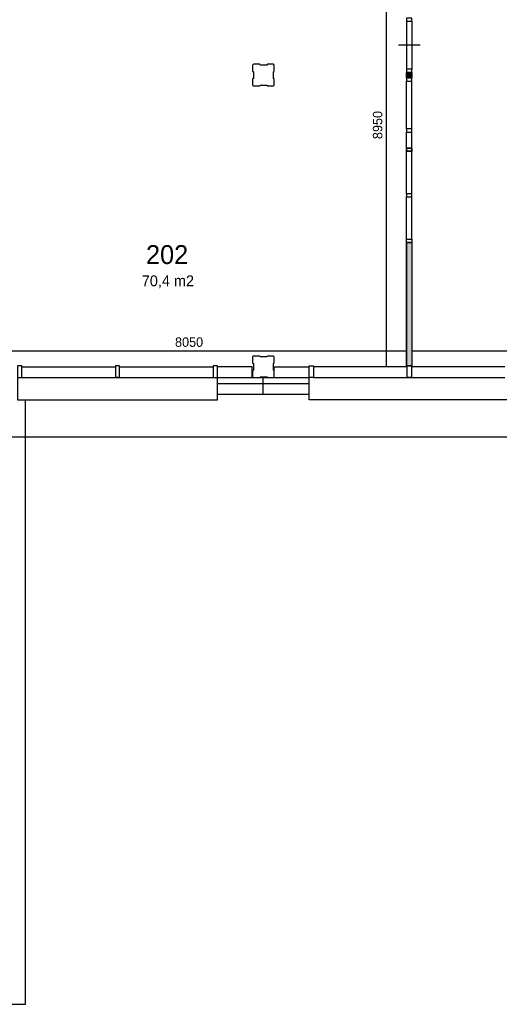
# Model space of a CAD drawing. Extents: x 393774 to 561444, y -100020 to -6220.
# Tile 15 of 47: x 528934 to 537810, y -100020 to -81795. Entities that reach past the tile are written whole.
import ezdxf

# ---------------------------------------------------------------- set-up
doc = ezdxf.new("R2010")
doc.units = 0
doc.header["$MEASUREMENT"] = 0
doc.header["$PDMODE"] = 35
doc.header["$PDSIZE"] = -0.5
doc.layers.get('0').update_dxf_attribs({"linetype": 'CONTINUOUS'})
doc.layers.get('DEFPOINTS').update_dxf_attribs({"linetype": 'CONTINUOUS'})
for name, color, linetype in [('AA$1A---_ARCEER', 252, 'CONTINUOUS'), ('AL21----_BUITENWAND', 252, 'CONTINUOUS'), ('AL22----_BINNENWAND', 252, 'CONTINUOUS'), ('AL31----_BUITENKOZIJN', 252, 'CONTINUOUS'), ('AL32----_BINNENKOZIJN', 252, 'CONTINUOUS'), ('AM$1A---_MAATVOERING', 252, 'CONTINUOUS'), ('Betonpalen', 252, 'CONTINUOUS'), ('LAYER01', 252, 'CONTINUOUS'), ('M2', 252, 'CONTINUOUS')]:
    doc.layers.add(name, color=color, linetype=linetype)
doc.styles.add('B-01', font='b-gbp')
doc.dimstyles.new('BBA_STAND', dxfattribs={"dimtxt": 175, "dimasz": 1, "dimexe": 1, "dimexo": 0.001, "dimgap": 75, "dimtad": 1, "dimdec": 0, "dimzin": 0, "dimdsep": 46, "dimtxsty": 'B-01', "dimblk": 'NONE', "dimblk1": 'NONE', "dimblk2": 'PIJL1', "dimcen": 1, "dimse1": 1, "dimse2": 1, "dimclrd": 256, "dimclre": 1, "dimclrt": 256, "dimadec": 0, "dimazin": 0, "dimtfac": 1, "dimtdec": 0, "dimtmove": 0, "dimatfit": 0, "dimldrblk": 'PIJL1', "dimfxl": 1, "dimtolj": 1, "dimtzin": 0, "dimarcsym": 0})

# ---------------------------------------------------------------- blocks, each defined once
blk = doc.blocks.new('*D110')
at = {"layer": 'AM$1A---_MAATVOERING', "lineweight": -2, "transparency": 16777216}
blk.add_line((528044, -87926), (536094, -87926), dxfattribs=at)
at = {"layer": 'DEFPOINTS', "color": 0, "transparency": 16777216}
for p in [(528044, -87717), (536094, -87717), (536094, -87926)]:
    blk.add_point(p, dxfattribs=at)
at = {"layer": 'AM$1A---_MAATVOERING', "transparency": 16777216, "insert": (532069, -87764), "char_height": 175, "attachment_point": 5, "style": 'B-01'}
blk.add_mtext('\\A1;8050', dxfattribs=at)
blk = doc.blocks.new('_None')
blk = doc.blocks.new('PIJL1')
at = {"color": 1, "linetype": 'ByBlock'}
blk.add_line((0, 83), (0, -83), dxfattribs=at)
blk.add_solid([(-100, 17), (-100, -17), (0, 0)], dxfattribs=at)
blk = doc.blocks.new('*D111')
at = {"layer": 'AM$1A---_MAATVOERING', "lineweight": -2, "transparency": 16777216}
blk.add_line((535722, -88220), (535722, -79270), dxfattribs=at)
at = {"layer": 'DEFPOINTS', "color": 0, "transparency": 16777216}
for p in [(533962, -79270), (535722, -79270), (533962, -88220)]:
    blk.add_point(p, dxfattribs=at)
at = {"layer": 'AM$1A---_MAATVOERING', "transparency": 16777216, "insert": (535559, -83745), "char_height": 175, "attachment_point": 5, "rotation": 90, "style": 'B-01'}
blk.add_mtext('\\A1;8950', dxfattribs=at)
blk = doc.blocks.new('*D113')
at = {"layer": 'AM$1A---_MAATVOERING', "lineweight": -2, "transparency": 16777216}
blk.add_line((536194, -87926), (545094, -87926), dxfattribs=at)
at = {"layer": 'DEFPOINTS', "color": 0, "transparency": 16777216}
for p in [(536194, -87060), (545094, -87060), (545094, -87926)]:
    blk.add_point(p, dxfattribs=at)
at = {"layer": 'AM$1A---_MAATVOERING', "transparency": 16777216, "insert": (540644, -87764), "char_height": 175, "attachment_point": 5, "style": 'B-01'}
blk.add_mtext('\\A1;8900', dxfattribs=at)
blk = doc.blocks.new('*D150')
at = {"layer": 'AM$1A---_MAATVOERING', "lineweight": -2, "transparency": 16777216}
blk.add_line((555558, -89520), (527530, -89520), dxfattribs=at)
at = {"layer": 'DEFPOINTS', "color": 0, "transparency": 16777216}
for p in [(527530, -88734), (555558, -88734), (527530, -89520)]:
    blk.add_point(p, dxfattribs=at)
at = {"layer": 'AM$1A---_MAATVOERING', "transparency": 16777216, "insert": (541544, -89358), "char_height": 175, "attachment_point": 5, "style": 'B-01'}
blk.add_mtext('\\A1;28028', dxfattribs=at)

msp = doc.modelspace()

# ---------------------------------------------------------------- hatches: boundary and pattern name
at = {"layer": 'AA$1A---_ARCEER'}
h = msp.add_hatch(color=256, dxfattribs=at)
h.paths.add_polyline_path([(536194.3, -88200.1), (536194.3, -85920.1), (536094.3, -85920.1), (536094.3, -88200.1)])
h.paths.add_polyline_path([(536194.3, -81470.1), (536194.3, -79170.1), (532544.3, -79170.1), (532494.3, -79170.1), (532494.3, -79270.1), (532544.3, -79270.1), (536094.3, -79270.1), (536094.3, -81470.1)])
h.paths.add_polyline_path([(519994.3, -89570.1), (519994.3, -88220.1), (519894.3, -88220.1), (519894.3, -89570.1)])
h.paths.add_polyline_path([(519994.3, -96100.1), (519994.3, -90420.1), (519894.3, -90420.1), (519894.3, -96100.1)])
h.paths.add_polyline_path([(518144.3, -75720.1), (518144.3, -75620.1), (518044.3, -75620.1), (518044.3, -75720.1)])

# ---------------------------------------------------------------- linework, layer by layer
at = {"layer": 'AL21----_BUITENWAND'}
for p, q in [((533238.5, -88220.1), (532594.3, -88220.1)), ((533238.5, -88420.1), (533238.5, -88220.1)), ((533644.3, -88420.1), (533644.3, -88220.1)), ((533644.3, -88220.1), (534294.3, -88220.1)), ((532594.3, -88420.1), (534294.3, -88420.1)), ((534294.3, -88534.1), (532594.3, -88534.1)), ((533441.4, -88734.1), (533441.4, -88420.1)), ((534294.3, -88734.1), (532594.3, -88734.1))]:
    msp.add_line(p, q, dxfattribs=at)
at = {"layer": 'AL22----_BINNENWAND'}
msp.add_line((536194.3, -88200.1), (536094.3, -88200.1), dxfattribs=at)
for points in [[(522330.3, -65620.1), (494644.3, -65620.1), (494644.3, -100020.1), (529044.3, -100020.1), (529044.3, -88834)], [(536094.3, -85920.1), (536094.3, -88200.1)], [(536094.3, -85920.1), (536094.3, -88200.1)], [(536094.3, -88200.1), (536094.3, -85920.1)], [(536094.3, -85920.1), (536194.3, -85920.1)], [(536094.3, -85920.1), (536194.3, -85920.1)], [(536094.3, -85920.1), (536194.3, -85920.1)], [(536194.3, -85920.1), (536194.3, -88200.1)], [(536194.3, -85920.1), (536194.3, -88200.1)], [(536194.3, -85920.1), (536194.3, -88200.1)]]:
    msp.add_lwpolyline(points, dxfattribs=at)
at = {"layer": 'AL31----_BUITENKOZIJN'}
for points in [[(528894.2, -88420), (528974.2, -88420), (528974.2, -88200), (528894.2, -88200)], [(528894.2, -88420), (528974.2, -88420), (528974.2, -88200), (528894.2, -88200)], [(530704.2, -88420), (530784.2, -88420), (530784.2, -88200), (530704.2, -88200)], [(530704.2, -88420), (530784.2, -88420), (530784.2, -88200), (530704.2, -88200)], [(532514.2, -88420), (532594.2, -88420), (532594.2, -88200), (532514.2, -88200)], [(532514.2, -88420), (532594.2, -88420), (532594.2, -88200), (532514.2, -88200)], [(534374.3, -88420.1), (534294.3, -88420.1), (534294.3, -88200.1), (534374.3, -88200.1)], [(534374.3, -88420.1), (534294.3, -88420.1), (534294.3, -88200.1), (534374.3, -88200.1)], [(536184.3, -88420.1), (536104.3, -88420.1), (536104.3, -88200.1), (536184.3, -88200.1)], [(536184.3, -88420.1), (536104.3, -88420.1), (536104.3, -88200.1), (536184.3, -88200.1)]]:
    msp.add_lwpolyline(points, close=True, dxfattribs=at)
for points in [[(528974.2, -88220), (530704.2, -88220)], [(528974.2, -88220), (530704.2, -88220)], [(530784.2, -88220), (532514.2, -88220)], [(530784.2, -88220), (532514.2, -88220)], [(536104.3, -88220.1), (534374.3, -88220.1)], [(536104.3, -88220.1), (534374.3, -88220.1)], [(537914.3, -88220.1), (536184.3, -88220.1)], [(537914.3, -88220.1), (536184.3, -88220.1)], [(528894.2, -88420), (528894.2, -88834), (532594.2, -88834), (532594.2, -88734)], [(528894.2, -88534), (528894.2, -88834), (532594.2, -88834), (532594.2, -88734)], [(528974.2, -88420), (532514.2, -88420)], [(530784.2, -88420), (530704.2, -88420)], [(530784.2, -88420), (530704.2, -88420)], [(532594.2, -88834), (532594.2, -88420)], [(537994.3, -88420.1), (537994.3, -88834.1), (534294.3, -88834.1), (534294.3, -88734.1)], [(534294.3, -88834.1), (534294.3, -88420.1)], [(537994.3, -88534.1), (537994.3, -88834.1), (534294.3, -88834.1), (534294.3, -88734.1)], [(534374.3, -88420.1), (537914.3, -88420.1)], [(536104.3, -88420.1), (536184.3, -88420.1)], [(536104.3, -88420.1), (536184.3, -88420.1)]]:
    msp.add_lwpolyline(points, dxfattribs=at)
at = {"layer": 'AL32----_BINNENKOZIJN'}
for points in [[(536194.3, -81824.8), (536194.3, -81765.1), (536094.5, -81765.1), (536094.5, -81824.8)], [(536194.3, -82769.1), (536194.3, -82709.3), (536094.5, -82709.3), (536094.5, -82769.1)], [(536094.3, -82870.1), (536094.3, -82929.8), (536194, -82929.8), (536194, -82870.1)], [(536094.3, -83815.3), (536094.3, -83875.1), (536194, -83875.1), (536194, -83815.3)], [(536094.3, -84229.8), (536094.3, -84170.1), (536194, -84170.1), (536194, -84229.8)], [(536094.4, -84170.1), (536094.4, -84229.8), (536194.2, -84229.8), (536194.2, -84170.1)], [(536094.4, -85015.3), (536094.4, -85075.1), (536194.2, -85075.1), (536194.2, -85015.3)], [(536094.4, -85920.1), (536094.4, -85860.3), (536194.2, -85860.3), (536194.2, -85920.1)]]:
    msp.add_lwpolyline(points, close=True, dxfattribs=at)
for points in [[(536094.5, -81824.8), (536094.5, -82709.3)], [(536194.3, -81824.8), (536194.3, -82709.3)], [(536344.4, -82267.1), (536144.4, -82267.1), (535944.4, -82267.1)], [(536094.3, -82770.1), (536194.3, -82770.1)], [(536094.3, -82870.1), (536094.3, -82770.1)], [(536094.3, -82770.1), (536194.3, -82770.1)], [(536094.3, -82870.1), (536094.3, -82770.1)], [(536094.3, -82770.1), (536194.3, -82770.1)], [(536094.3, -82870.1), (536094.3, -82770.1)], [(536094.3, -82820.1), (536194.3, -82820.1)], [(536094.3, -82820.1), (536194.3, -82820.1)], [(536094.3, -82870.1), (536194.3, -82870.1)], [(536094.3, -82870.1), (536194.3, -82870.1)], [(536194.3, -82870.1), (536094.3, -82870.1)], [(536194.3, -82870.1), (536194.3, -82770.1)], [(536194.3, -82870.1), (536194.3, -82770.1)], [(536194.3, -82770.1), (536194.3, -82870.1)], [(536094.3, -83815.3), (536094.3, -82929.8)], [(536194, -83815.3), (536194, -82929.8)], [(536094.3, -84170.1), (536094.3, -83875.1)], [(536194, -84170.1), (536194, -83875.1)], [(536094.4, -85015.3), (536094.4, -84229.8)], [(536194.2, -85015.3), (536194.2, -84229.8)], [(536094.4, -85860.3), (536094.4, -85075.1)], [(536194.2, -85860.3), (536194.2, -85075.1)]]:
    msp.add_lwpolyline(points, dxfattribs=at)
msp.add_solid([(536094.3, -82870.1), (536094.3, -82770.1), (536194.3, -82870.1), (536194.3, -82770.1)], dxfattribs=at)
at = {"layer": 'Betonpalen'}
for p, q in [((533259.4, -82620.1), (533244.4, -82635.1)), ((533259.4, -82620.1), (533244.4, -82635.1)), ((533244.4, -82635.1), (533244.4, -82750.1)), ((533244.4, -82635.1), (533244.4, -82750.1)), ((533380.4, -82620.1), (533259.4, -82620.1)), ((533380.4, -82620.1), (533259.4, -82620.1)), ((533385.4, -82635.1), (533380.4, -82620.1)), ((533385.4, -82635.1), (533380.4, -82620.1)), ((533510.4, -82635.1), (533385.4, -82635.1)), ((533510.4, -82635.1), (533385.4, -82635.1)), ((533518.4, -82620.1), (533510.4, -82635.1)), ((533518.4, -82620.1), (533510.4, -82635.1)), ((533629.4, -82620.1), (533518.4, -82620.1)), ((533629.4, -82620.1), (533518.4, -82620.1)), ((533644.4, -82635.1), (533629.4, -82620.1)), ((533644.4, -82635.1), (533629.4, -82620.1)), ((533644.4, -82752.1), (533644.4, -82635.1)), ((533644.4, -82752.1), (533644.4, -82635.1)), ((533244.4, -82750.1), (533259.4, -82758.1)), ((533244.4, -82750.1), (533259.4, -82758.1)), ((533259.4, -82883.1), (533244.4, -82888.1)), ((533259.4, -82883.1), (533244.4, -82888.1)), ((533244.4, -82888.1), (533244.4, -83005.1)), ((533244.4, -82888.1), (533244.4, -83005.1)), ((533259.4, -82758.1), (533259.4, -82883.1)), ((533259.4, -82758.1), (533259.4, -82883.1)), ((533629.4, -82757.1), (533644.4, -82752.1)), ((533629.4, -82757.1), (533644.4, -82752.1)), ((533629.4, -82882.1), (533629.4, -82757.1)), ((533629.4, -82882.1), (533629.4, -82757.1)), ((533644.4, -82890.1), (533629.4, -82882.1)), ((533644.4, -82890.1), (533629.4, -82882.1)), ((533644.4, -83005.1), (533644.4, -82890.1)), ((533644.4, -83005.1), (533644.4, -82890.1)), ((533244.4, -83005.1), (533259.4, -83020.1)), ((533244.4, -83005.1), (533259.4, -83020.1)), ((533259.4, -83020.1), (533378.4, -83020.1)), ((533259.4, -83020.1), (533378.4, -83020.1)), ((533378.4, -83020.1), (533386.4, -83005.1)), ((533378.4, -83020.1), (533386.4, -83005.1)), ((533386.4, -83005.1), (533511.4, -83005.1)), ((533386.4, -83005.1), (533511.4, -83005.1)), ((533511.4, -83005.1), (533516.4, -83020.1)), ((533511.4, -83005.1), (533516.4, -83020.1)), ((533516.4, -83020.1), (533629.4, -83020.1)), ((533516.4, -83020.1), (533629.4, -83020.1)), ((533629.4, -83020.1), (533644.4, -83005.1)), ((533629.4, -83020.1), (533644.4, -83005.1)), ((533259.4, -88020.1), (533244.4, -88035.1)), ((533259.4, -88020.1), (533244.4, -88035.1)), ((533380.4, -88020.1), (533259.4, -88020.1)), ((533380.4, -88020.1), (533259.4, -88020.1)), ((533385.4, -88035.1), (533380.4, -88020.1)), ((533385.4, -88035.1), (533380.4, -88020.1)), ((533518.4, -88020.1), (533510.4, -88035.1)), ((533518.4, -88020.1), (533510.4, -88035.1)), ((533629.4, -88020.1), (533518.4, -88020.1)), ((533629.4, -88020.1), (533518.4, -88020.1)), ((533644.4, -88035.1), (533629.4, -88020.1)), ((533644.4, -88035.1), (533629.4, -88020.1)), ((533244.4, -88035.1), (533244.4, -88150.1)), ((533244.4, -88035.1), (533244.4, -88150.1)), ((533244.4, -88150.1), (533259.4, -88158.1)), ((533244.4, -88150.1), (533259.4, -88158.1)), ((533259.4, -88158.1), (533259.4, -88283.1)), ((533259.4, -88158.1), (533259.4, -88283.1)), ((533510.4, -88035.1), (533385.4, -88035.1)), ((533510.4, -88035.1), (533385.4, -88035.1)), ((533629.4, -88157.1), (533644.4, -88152.1)), ((533629.4, -88157.1), (533644.4, -88152.1)), ((533629.4, -88282.1), (533629.4, -88157.1)), ((533629.4, -88282.1), (533629.4, -88157.1)), ((533644.4, -88152.1), (533644.4, -88035.1)), ((533644.4, -88152.1), (533644.4, -88035.1)), ((533259.4, -88283.1), (533244.4, -88288.1)), ((533259.4, -88283.1), (533244.4, -88288.1)), ((533244.4, -88288.1), (533244.4, -88405.1)), ((533244.4, -88288.1), (533244.4, -88405.1)), ((533644.4, -88290.1), (533629.4, -88282.1)), ((533644.4, -88290.1), (533629.4, -88282.1)), ((533644.4, -88405.1), (533644.4, -88290.1)), ((533644.4, -88405.1), (533644.4, -88290.1)), ((533244.4, -88405.1), (533259.4, -88420.1)), ((533244.4, -88405.1), (533259.4, -88420.1)), ((533259.4, -88420.1), (533378.4, -88420.1)), ((533259.4, -88420.1), (533378.4, -88420.1)), ((533378.4, -88420.1), (533386.4, -88405.1)), ((533378.4, -88420.1), (533386.4, -88405.1)), ((533386.4, -88405.1), (533511.4, -88405.1)), ((533386.4, -88405.1), (533511.4, -88405.1)), ((533511.4, -88405.1), (533516.4, -88420.1)), ((533511.4, -88405.1), (533516.4, -88420.1)), ((533516.4, -88420.1), (533629.4, -88420.1)), ((533516.4, -88420.1), (533629.4, -88420.1)), ((533629.4, -88420.1), (533644.4, -88405.1)), ((533629.4, -88420.1), (533644.4, -88405.1))]:
    msp.add_line(p, q, dxfattribs=at)

# ---------------------------------------------------------------- texts
at = {"layer": 'LAYER01', "style": 'B-01'}
msp.add_text('202', height=350, rotation=0, dxfattribs=at).set_placement((531271.9, -86318.1))
at = {"layer": 'M2', "insert": (531193.9, -86528.1), "char_height": 200, "width": 1805, "attachment_point": 1, "style": 'B-01'}
msp.add_mtext('70,4 m2', dxfattribs=at)

# ---------------------------------------------------------------- dimensions: what is measured, and where the dimension line sits
at = {"layer": 'AM$1A---_MAATVOERING'}
dim = msp.add_linear_dim(base=(535721.9, -79270.1), p1=(533961.8, -88220.1), p2=(533961.8, -79270.1), angle=270, dimstyle='BBA_STAND', dxfattribs=at)
dim.commit()
dim.dimension.update_dxf_attribs({"geometry": '*D111', "text_midpoint": (535559.4, -83745.1)})
for base, p1, p2, picture, middle in [((545094.3, -87926.1), (536194.3, -87060.1), (545094.3, -87060.1), '*D113', (540644.3, -87763.6)), ((536094.3, -87926.1), (528044.3, -87716.6), (536094.3, -87716.6), '*D110', (532069.3, -87763.6)), ((527530.3, -89520.2), (555558.2, -88734.1), (527530.3, -88734.1), '*D150', (541544.2, -89357.7))]:
    dim = msp.add_linear_dim(base=base, p1=p1, p2=p2, dimstyle='BBA_STAND', dxfattribs=at)
    dim.commit()
    dim.dimension.update_dxf_attribs({"geometry": picture, "text_midpoint": middle})

doc.saveas('drawing.dxf')
